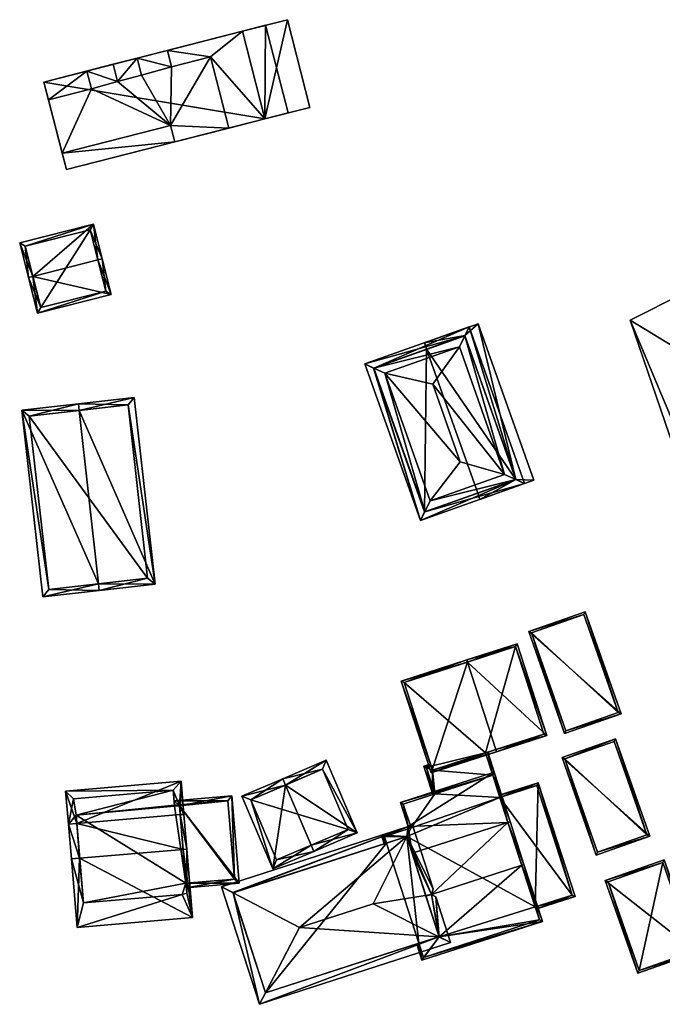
# Model space of a CAD drawing. Header units: inches. Extents: x 2685601 to 2690022, y 1235992 to 1239010.
# Tile 48 of 256: x 2686179 to 2686250, y 1237025 to 1237134. Entities that reach past the tile are written whole.
import ezdxf

# ---------------------------------------------------------------- set-up
doc = ezdxf.new("R2010")
doc.units = ezdxf.units.IN
doc.header["$MEASUREMENT"] = 0
doc.layers.add('Gebaeude Einzelhaus', color=10, linetype='Continuous')
doc.layers.add('Offenes Gebaeude', color=10, linetype='Continuous')

msp = doc.modelspace()

# ---------------------------------------------------------------- meshes
at = {"layer": 'Gebaeude Einzelhaus'}
mesh = msp.add_polyface(dxfattribs=at)
corners = [(2686192.293, 1237129.446, 440.215), (2686189.641, 1237128.767, 440.215), (2686190.124, 1237126.879, 440.215), (2686192.777, 1237127.558, 440.215), (2686196.425, 1237120.209, 440.215), (2686184.012, 1237118.965, 440.215), (2686184.475, 1237117.153, 440.215), (2686195.962, 1237122.022, 440.215), (2686182.51, 1237124.838, 440.215), (2686186.735, 1237128.024, 440.215), (2686182.004, 1237126.814, 440.215), (2686187.241, 1237126.048, 440.215), (2686206.375, 1237122.754, 440.215), (2686200.359, 1237129.594, 440.215), (2686202.371, 1237121.73, 440.215), (2686203.904, 1237132.416, 440.215), (2686195.621, 1237130.297, 440.215), (2686196.082, 1237128.499, 440.215), (2686206.375, 1237122.754, 437.602), (2686203.904, 1237132.416, 434.759), (2686203.904, 1237132.416, 437.602), (2686206.375, 1237122.754, 434.759), (2686206.375, 1237122.754, 434.659), (2686203.904, 1237132.416, 430.045), (2686203.904, 1237132.416, 434.659), (2686206.375, 1237122.754, 430.045), (2686203.904, 1237132.416, 437.702), (2686206.375, 1237122.754, 437.702), (2686182.004, 1237126.814, 430.045), (2686184.475, 1237117.153, 430.045)]
mesh.append_faces([[corners[k] for k in face] for face in [(17, 13, 16), (16, 13, 15), (15, 13, 12), (12, 13, 14), (11, 9, 8), (8, 9, 10), (7, 5, 4), (4, 5, 6), (0, 2, 3), (0, 1, 2)]], dxfattribs={"color": 13})
mesh.append_faces([[corners[k] for k in face] for face in [(28, 25, 29), (28, 23, 25), (22, 4, 25), (25, 4, 29), (29, 4, 6), (27, 14, 18), (18, 14, 21), (21, 14, 22), (22, 14, 4), (27, 12, 14), (8, 29, 5), (5, 29, 6), (8, 28, 29), (8, 10, 28), (0, 28, 1), (1, 28, 9), (9, 28, 10), (16, 23, 0), (0, 23, 28), (16, 24, 23), (16, 19, 24), (16, 20, 19), (16, 26, 20), (16, 15, 26), (15, 12, 26), (26, 12, 27), (25, 23, 22), (22, 23, 24), (21, 19, 18), (18, 19, 20)]], dxfattribs={"color": 41})
mesh = msp.add_polyface(dxfattribs=at)
corners = [(2686190.124, 1237126.879, 443.546), (2686189.641, 1237128.767, 443.546), (2686186.735, 1237128.024, 443.546), (2686187.241, 1237126.048, 443.546), (2686184.012, 1237118.965, 443.546), (2686182.51, 1237124.838, 443.546), (2686195.962, 1237122.022, 443.546), (2686202.371, 1237121.73, 443.546), (2686196.425, 1237120.209, 443.546), (2686200.359, 1237129.594, 443.546), (2686196.082, 1237128.499, 443.546), (2686192.777, 1237127.558, 443.546), (2686192.293, 1237129.446, 443.546), (2686195.621, 1237130.297, 443.546), (2686189.641, 1237128.767, 440.215), (2686190.124, 1237126.879, 440.215), (2686186.735, 1237128.024, 440.215), (2686187.241, 1237126.048, 440.215), (2686182.51, 1237124.838, 440.215), (2686184.012, 1237118.965, 440.215), (2686195.962, 1237122.022, 440.215), (2686196.425, 1237120.209, 440.215), (2686202.371, 1237121.73, 440.215), (2686200.359, 1237129.594, 440.215), (2686196.082, 1237128.499, 440.215), (2686195.621, 1237130.297, 440.215), (2686192.293, 1237129.446, 440.215), (2686192.777, 1237127.558, 440.215)]
mesh.append_faces([[corners[k] for k in face] for face in [(11, 10, 12), (12, 10, 13), (0, 6, 11), (11, 6, 10), (10, 6, 9), (9, 6, 7), (7, 6, 8), (0, 3, 6), (6, 3, 4), (4, 3, 5), (0, 2, 3), (0, 1, 2)]], dxfattribs={"color": 13})
mesh.append_faces([[corners[k] for k in face] for face in [(0, 11, 15), (15, 11, 27), (11, 12, 27), (27, 12, 26), (13, 25, 12), (12, 25, 26), (24, 25, 10), (10, 25, 13), (23, 24, 9), (9, 24, 10), (9, 7, 23), (23, 7, 22), (8, 22, 7), (8, 21, 22), (20, 21, 6), (6, 21, 8), (6, 4, 20), (20, 4, 19), (5, 19, 4), (5, 18, 19), (5, 3, 18), (18, 3, 17), (3, 2, 17), (17, 2, 16), (1, 14, 2), (2, 14, 16), (1, 0, 14), (14, 0, 15)]], dxfattribs={"color": 41})
mesh = msp.add_polyface(dxfattribs=at)
corners = [(2686180.788, 1237105.378, 446.12), (2686187.46, 1237111.146, 442.912), (2686179.331, 1237109.079, 442.912), (2686187.949, 1237107.2, 446.12), (2686188.433, 1237107.323, 446.12), (2686180.303, 1237105.255, 446.12), (2686181.3, 1237101.335, 442.912), (2686189.43, 1237103.403, 442.912), (2686179.939, 1237108.718, 443.318), (2686181.661, 1237101.943, 443.309), (2686188.823, 1237103.764, 443.308), (2686187.099, 1237110.539, 443.318), (2686187.099, 1237110.539, 434.031), (2686188.823, 1237103.764, 434.031), (2686179.939, 1237108.718, 434.031), (2686181.661, 1237101.943, 434.031)]
mesh.append_faces([[corners[k] for k in face] for face in [(11, 8, 1), (3, 11, 4), (10, 3, 4), (4, 11, 1), (7, 10, 4), (6, 9, 10), (6, 10, 7), (0, 9, 5), (8, 0, 5), (5, 9, 6), (1, 8, 2), (2, 8, 5), (0, 7, 3), (3, 7, 4), (5, 6, 0), (0, 6, 7), (0, 2, 5), (4, 1, 3), (3, 1, 0), (0, 1, 2)]], dxfattribs={"color": 13})
mesh.append_faces([[corners[k] for k in face] for face in [(12, 15, 14), (13, 15, 12), (10, 15, 13), (9, 15, 10), (14, 15, 9), (0, 14, 9), (8, 14, 0), (12, 14, 11), (11, 14, 8), (3, 12, 11), (13, 12, 10), (10, 12, 3)]], dxfattribs={"color": 41})
mesh = msp.add_polyface(dxfattribs=at)
corners = [(2686265.696, 1237088.964, 431.423), (2686265.989, 1237088.938, 431.423), (2686267.119, 1237089.506, 431.423), (2686267.416, 1237085.539, 431.423), (2686267.639, 1237085.651, 431.423), (2686258.558, 1237106.548, 431.423), (2686246.639, 1237100.559, 431.423), (2686253.976, 1237083.077, 431.423), (2686252.865, 1237082.32, 431.423), (2686253.557, 1237082.666, 431.423), (2686253.833, 1237082.805, 431.423), (2686255.697, 1237079.651, 431.423), (2686255.474, 1237079.539, 431.423), (2686246.639, 1237100.559, 421.535), (2686258.558, 1237106.548, 421.535), (2686252.865, 1237082.32, 421.535), (2686253.557, 1237082.666, 421.535), (2686253.833, 1237082.805, 421.535), (2686255.474, 1237079.539, 421.535), (2686255.697, 1237079.651, 421.535), (2686267.416, 1237085.539, 421.535), (2686267.639, 1237085.651, 421.535), (2686265.989, 1237088.938, 421.535), (2686267.119, 1237089.506, 421.535), (2686253.976, 1237083.077, 421.535), (2686265.695, 1237088.965, 421.535)]
mesh.append_faces([[corners[k] for k in face] for face in [(7, 10, 11), (11, 10, 12), (7, 9, 10), (7, 8, 9), (0, 6, 7), (7, 6, 8), (0, 5, 6), (0, 2, 5), (4, 1, 3), (3, 1, 0), (0, 1, 2)]], dxfattribs={"color": 13})
mesh.append_faces([[corners[k] for k in face] for face in [(25, 22, 20), (20, 22, 21), (25, 23, 22), (25, 14, 23), (24, 13, 25), (25, 13, 14), (24, 15, 13), (24, 16, 15), (18, 17, 19), (19, 17, 24), (24, 17, 16), (5, 2, 14), (14, 2, 23), (2, 1, 23), (23, 1, 22), (1, 4, 22), (22, 4, 21), (21, 4, 20), (20, 4, 3), (18, 19, 12), (12, 19, 11), (12, 10, 18), (18, 10, 17), (10, 9, 17), (17, 9, 16), (9, 8, 16), (16, 8, 15), (8, 6, 15), (15, 6, 13), (6, 5, 13), (13, 5, 14)]], dxfattribs={"color": 41})
mesh = msp.add_polyface(dxfattribs=at)
corners = [(2686228.873, 1237099.815, 438.08), (2686217.394, 1237095.74, 438.08), (2686218.37, 1237095.291, 438.668), (2686227.803, 1237097.64, 439.408), (2686219.596, 1237094.726, 439.408), (2686228.399, 1237098.852, 438.668), (2686234.024, 1237083.004, 438.668), (2686235, 1237082.555, 438.08), (2686232.798, 1237083.569, 439.408), (2686223.521, 1237078.48, 438.08), (2686223.995, 1237079.444, 438.669), (2686224.591, 1237080.655, 439.408), (2686224.874, 1237093.494, 443.224), (2686227.91, 1237084.94, 443.224), (2686234.043, 1237083.011, 438.653), (2686228.416, 1237098.858, 438.654), (2686218.351, 1237095.284, 438.653), (2686223.978, 1237079.438, 438.655), (2686228.416, 1237098.858, 436.09), (2686234.043, 1237083.011, 436.09), (2686224.198, 1237097.36, 436.09), (2686218.351, 1237095.284, 423.9), (2686224.198, 1237097.36, 423.9), (2686223.978, 1237079.438, 423.9), (2686229.824, 1237081.513, 436.09), (2686229.824, 1237081.513, 423.9), (2686228.416, 1237098.858, 423.9), (2686234.043, 1237083.011, 423.9)]
mesh.append_faces([[corners[k] for k in face] for face in [(10, 6, 7), (7, 6, 14), (17, 10, 9), (16, 17, 9), (9, 10, 7), (2, 16, 1), (5, 2, 1), (1, 16, 9), (15, 5, 0), (14, 15, 0), (7, 14, 0), (0, 5, 1), (4, 12, 3), (12, 4, 13), (13, 4, 11), (8, 13, 11), (8, 12, 13), (8, 3, 12), (9, 6, 10), (10, 6, 11), (11, 6, 8), (9, 7, 6), (2, 10, 4), (4, 10, 11), (1, 9, 2), (2, 9, 10), (6, 5, 8), (8, 5, 3), (7, 0, 6), (6, 0, 5), (0, 2, 5), (5, 2, 3), (3, 2, 4), (0, 1, 2)]], dxfattribs={"color": 13})
mesh.append_faces([[corners[k] for k in face] for face in [(22, 23, 21), (22, 25, 23), (22, 27, 25), (22, 26, 27), (24, 23, 25), (24, 17, 23), (24, 10, 17), (14, 6, 19), (19, 6, 24), (24, 6, 10), (17, 16, 23), (23, 16, 21), (21, 20, 22), (20, 5, 18), (18, 5, 15), (20, 2, 5), (21, 16, 20), (20, 16, 2), (15, 14, 18), (18, 14, 19)]], dxfattribs={"color": 41})
mesh = msp.add_polyface(dxfattribs=at)
corners = [(2686234.043, 1237083.011, 436.09), (2686236.009, 1237082.913, 436.09), (2686229.881, 1237100.173, 436.09), (2686230.075, 1237080.806, 436.09), (2686228.416, 1237098.858, 436.09), (2686223.948, 1237098.066, 436.09), (2686224.198, 1237097.36, 436.09), (2686229.824, 1237081.513, 436.09), (2686229.881, 1237100.173, 423.9), (2686236.009, 1237082.913, 423.9), (2686223.948, 1237098.066, 423.9), (2686224.198, 1237097.36, 423.9), (2686229.824, 1237081.513, 423.9), (2686230.075, 1237080.806, 423.9), (2686234.043, 1237083.011, 423.9), (2686228.416, 1237098.858, 423.9)]
mesh.append_faces([[corners[k] for k in face] for face in [(3, 0, 7), (4, 5, 6), (0, 2, 4), (4, 2, 5), (3, 1, 0), (0, 1, 2)]], dxfattribs={"color": 13})
mesh.append_faces([[corners[k] for k in face] for face in [(8, 15, 10), (10, 15, 11), (8, 14, 15), (14, 13, 12), (8, 9, 14), (14, 9, 13), (1, 3, 9), (9, 3, 13), (13, 3, 12), (12, 3, 7), (6, 5, 11), (11, 5, 10), (5, 2, 10), (10, 2, 8), (2, 1, 8), (8, 1, 9)]], dxfattribs={"color": 41})
mesh = msp.add_polyface(dxfattribs=at)
corners = [(2686188.022, 1237071.511, 450.283), (2686179.556, 1237090.655, 444.974), (2686181.865, 1237070.066, 444.974), (2686185.882, 1237090.61, 450.283), (2686185.798, 1237091.355, 450.283), (2686188.106, 1237070.766, 450.283), (2686194.259, 1237071.456, 445.14), (2686191.95, 1237092.045, 445.14), (2686182.526, 1237070.895, 445.608), (2686193.43, 1237072.118, 445.763), (2686191.289, 1237091.216, 445.763), (2686180.385, 1237089.994, 445.608), (2686193.43, 1237072.118, 435.039), (2686191.289, 1237091.216, 435.039), (2686180.385, 1237089.994, 435.039), (2686182.526, 1237070.895, 435.039)]
mesh.append_faces([[corners[k] for k in face] for face in [(11, 8, 1), (3, 11, 4), (10, 3, 4), (4, 11, 1), (7, 10, 4), (9, 10, 6), (6, 10, 7), (8, 0, 5), (5, 0, 9), (5, 9, 6), (1, 8, 2), (2, 8, 5), (3, 7, 4), (5, 6, 0), (0, 6, 3), (3, 6, 7), (0, 2, 5), (4, 1, 3), (3, 1, 0), (0, 1, 2)]], dxfattribs={"color": 13})
mesh.append_faces([[corners[k] for k in face] for face in [(12, 15, 14), (12, 14, 13), (8, 15, 12), (8, 12, 0), (0, 12, 9), (14, 15, 8), (11, 14, 8), (13, 14, 11), (3, 13, 11), (10, 13, 3), (12, 13, 10), (9, 12, 10)]], dxfattribs={"color": 41})
mesh = msp.add_polyface(dxfattribs=at)
corners = [(2686245.626, 1237057.181, 430.088), (2686235.45, 1237066.243, 430.088), (2686239.393, 1237054.996, 430.088), (2686241.685, 1237068.428, 430.088), (2686239.546, 1237055.315, 430.088), (2686235.769, 1237066.089, 430.088), (2686245.308, 1237057.335, 430.088), (2686241.531, 1237068.109, 430.088), (2686241.531, 1237068.109, 424.329), (2686245.308, 1237057.335, 424.329), (2686235.769, 1237066.089, 424.329), (2686239.546, 1237055.315, 424.329)]
mesh.append_faces([[corners[k] for k in face] for face in [(7, 5, 1), (6, 7, 3), (3, 7, 1), (0, 4, 6), (0, 6, 3), (5, 4, 2), (1, 5, 2), (2, 4, 0), (3, 1, 0), (0, 1, 2)]], dxfattribs={"color": 13})
mesh.append_faces([[corners[k] for k in face] for face in [(9, 11, 10), (9, 10, 8), (6, 11, 9), (4, 11, 6), (10, 11, 5), (5, 11, 4), (8, 10, 7), (7, 10, 5), (9, 8, 6), (6, 8, 7)]], dxfattribs={"color": 41})
mesh = msp.add_polyface(dxfattribs=at)
corners = [(2686228.711, 1237062.878, 442.532), (2686221.405, 1237060.781, 438.882), (2686224.678, 1237050.653, 438.882), (2686228.634, 1237063.116, 442.532), (2686231.829, 1237053.225, 442.532), (2686231.905, 1237052.988, 442.532), (2686237.441, 1237054.775, 438.218), (2686234.17, 1237064.904, 438.218), (2686221.72, 1237060.62, 439.002), (2686224.839, 1237050.968, 439.002), (2686237.126, 1237054.936, 438.404), (2686234.009, 1237064.589, 438.403), (2686230.693, 1237052.858, 427.805), (2686237.126, 1237054.936, 427.805), (2686230.693, 1237052.858, 438.572), (2686224.839, 1237050.968, 438.572), (2686234.009, 1237064.589, 427.805), (2686221.72, 1237060.62, 427.805), (2686224.702, 1237051.392, 438.557), (2686224.702, 1237051.392, 427.805), (2686224.839, 1237050.968, 427.805)]
mesh.append_faces([[corners[k] for k in face] for face in [(4, 5, 9), (6, 11, 7), (7, 11, 3), (3, 11, 0), (5, 10, 6), (6, 10, 11), (5, 4, 10), (1, 9, 2), (2, 9, 5), (3, 8, 1), (1, 8, 9), (3, 0, 8), (0, 7, 3), (5, 6, 4), (4, 6, 0), (0, 6, 7), (0, 2, 4), (4, 2, 5), (3, 1, 0), (0, 1, 2)]], dxfattribs={"color": 13})
mesh.append_faces([[corners[k] for k in face] for face in [(12, 16, 13), (12, 17, 16), (12, 19, 17), (12, 20, 19), (9, 18, 15), (18, 17, 19), (9, 8, 18), (18, 8, 17), (0, 11, 8), (8, 11, 17), (17, 11, 16), (11, 13, 16), (11, 10, 13), (14, 9, 15), (14, 4, 9), (12, 10, 14), (14, 10, 4), (12, 13, 10)]], dxfattribs={"color": 41})
mesh = msp.add_polyface(dxfattribs=at)
corners = [(2686248.79, 1237043.675, 430.918), (2686239.126, 1237052.361, 430.918), (2686242.895, 1237041.609, 430.918), (2686245.021, 1237054.428, 430.918), (2686243.049, 1237041.928, 430.918), (2686239.445, 1237052.208, 430.918), (2686248.471, 1237043.829, 430.918), (2686244.868, 1237054.109, 430.918), (2686244.868, 1237054.109, 425.904), (2686248.471, 1237043.829, 425.903), (2686239.445, 1237052.208, 425.904), (2686243.049, 1237041.928, 425.904)]
mesh.append_faces([[corners[k] for k in face] for face in [(7, 5, 3), (6, 7, 3), (3, 5, 1), (0, 4, 6), (0, 6, 3), (5, 4, 2), (1, 5, 2), (2, 4, 0), (3, 1, 0), (0, 1, 2)]], dxfattribs={"color": 13})
mesh.append_faces([[corners[k] for k in face] for face in [(9, 11, 10), (9, 10, 8), (6, 11, 9), (4, 11, 6), (10, 11, 5), (5, 11, 4), (8, 10, 7), (7, 10, 5), (9, 8, 6), (6, 8, 7)]], dxfattribs={"color": 41})
mesh = msp.add_polyface(dxfattribs=at)
corners = [(2686223.874, 1237051.388, 438.549), (2686224.839, 1237050.968, 438.572), (2686224.702, 1237051.392, 438.557), (2686224.878, 1237048.276, 438.659), (2686225.116, 1237048.353, 438.659), (2686231.484, 1237050.41, 438.659), (2686230.693, 1237052.858, 438.572), (2686224.625, 1237051.63, 438.549), (2686232.233, 1237048.905, 438.715), (2686231.995, 1237048.828, 438.715), (2686230.932, 1237052.935, 438.572), (2686224.189, 1237051.226, 438.557), (2686231.484, 1237050.41, 427.805), (2686230.693, 1237052.858, 427.805), (2686224.189, 1237051.226, 427.805), (2686224.702, 1237051.392, 427.805), (2686225.116, 1237048.353, 427.805), (2686224.839, 1237050.968, 427.805)]
mesh.append_faces([[corners[k] for k in face] for face in [(0, 11, 3), (3, 11, 4), (0, 7, 11), (11, 7, 2), (8, 5, 10), (10, 5, 6), (8, 9, 5), (6, 5, 10), (10, 5, 8), (8, 5, 9), (0, 2, 7), (6, 1, 5), (5, 1, 4), (4, 1, 3), (3, 1, 0), (0, 1, 2)]], dxfattribs={"color": 13})
mesh.append_faces([[corners[k] for k in face] for face in [(15, 17, 14), (14, 17, 16), (16, 17, 12), (12, 17, 13), (14, 16, 11), (11, 16, 4), (14, 2, 15), (14, 11, 2), (5, 12, 6), (6, 12, 13)]], dxfattribs={"color": 41})
mesh = msp.add_polyface(dxfattribs=at)
corners = [(2686208.625, 1237049.322, 443.029), (2686216.525, 1237044.043, 439.71), (2686213.114, 1237052.05, 439.71), (2686211.449, 1237042.695, 443.029), (2686211.743, 1237042.005, 443.029), (2686208.331, 1237050.013, 443.029), (2686203.824, 1237048.093, 439.71), (2686207.235, 1237040.084, 439.71), (2686212.718, 1237051.066, 440.189), (2686215.541, 1237044.439, 440.189), (2686204.808, 1237047.696, 440.218), (2686207.631, 1237041.068, 440.218), (2686215.541, 1237044.439, 432.768), (2686212.718, 1237051.066, 432.768), (2686204.808, 1237047.696, 432.768), (2686207.631, 1237041.068, 432.768)]
mesh.append_faces([[corners[k] for k in face] for face in [(11, 3, 4), (4, 3, 9), (10, 11, 7), (7, 11, 4), (6, 10, 7), (0, 10, 5), (8, 0, 5), (5, 10, 6), (2, 8, 5), (9, 8, 1), (4, 9, 1), (1, 8, 2), (0, 7, 3), (3, 7, 4), (5, 6, 0), (0, 6, 7), (0, 2, 5), (4, 1, 3), (3, 1, 0), (0, 1, 2)]], dxfattribs={"color": 13})
mesh.append_faces([[corners[k] for k in face] for face in [(12, 15, 14), (12, 14, 13), (3, 15, 12), (11, 15, 3), (3, 12, 9), (14, 15, 10), (10, 15, 11), (13, 14, 0), (0, 14, 10), (8, 13, 0), (12, 13, 8), (9, 12, 8)]], dxfattribs={"color": 41})
mesh = msp.add_polyface(dxfattribs=at)
corners = [(2686234.691, 1237040.483, 444.357), (2686236.953, 1237034.295, 438.715), (2686234.929, 1237040.56, 444.357), (2686225.566, 1237032.6, 440.331), (2686223.676, 1237030.008, 438.715), (2686224.724, 1237037.265, 444.357), (2686224.123, 1237037.07, 444.357), (2686223.335, 1237031.88, 440.331), (2686223.097, 1237031.802, 440.331), (2686233.401, 1237045.29, 441.204), (2686233.163, 1237045.213, 441.204), (2686222.596, 1237041.799, 441.204), (2686222.161, 1237044.754, 439.922), (2686231.645, 1237050.725, 438.715), (2686221.311, 1237047.388, 438.715), (2686221.998, 1237043.65, 440.357), (2686219.22, 1237043.804, 439.922), (2686219.766, 1237042.929, 440.357), (2686219.527, 1237042.852, 440.357), (2686223.838, 1237030.323, 438.929), (2686236.638, 1237034.456, 438.929), (2686231.484, 1237050.41, 438.824), (2686221.626, 1237047.226, 438.824), (2686222.476, 1237044.593, 440.031), (2686219.535, 1237043.643, 440.031), (2686232.277, 1237047.955, 436.393), (2686232.277, 1237047.955, 427.805), (2686231.484, 1237050.41, 427.805), (2686231.484, 1237050.41, 438.659), (2686236.175, 1237035.888, 436.393), (2686236.638, 1237034.456, 427.805), (2686236.175, 1237035.888, 427.805), (2686225.116, 1237048.353, 438.659), (2686221.626, 1237047.226, 427.805), (2686225.116, 1237048.353, 427.805), (2686222.476, 1237044.593, 427.805), (2686219.535, 1237043.643, 427.805), (2686219.766, 1237042.929, 427.805), (2686223.335, 1237031.88, 427.805), (2686223.838, 1237030.323, 427.805), (2686225.566, 1237032.6, 427.805), (2686221.998, 1237043.65, 427.805)]
mesh.append_faces([[corners[k] for k in face] for face in [(12, 24, 16), (16, 24, 18), (18, 24, 17), (12, 23, 24), (14, 22, 12), (12, 22, 23), (9, 21, 13), (13, 21, 14), (14, 21, 22), (9, 10, 21), (2, 10, 9), (2, 0, 10), (1, 20, 2), (2, 20, 0), (1, 19, 20), (19, 8, 7), (1, 4, 19), (19, 4, 8), (15, 16, 17), (17, 16, 18), (10, 12, 11), (11, 12, 15), (15, 12, 16), (9, 13, 10), (10, 13, 12), (12, 13, 14), (5, 11, 6), (2, 10, 0), (0, 10, 5), (5, 10, 11), (2, 9, 10), (4, 7, 8), (4, 3, 7), (3, 5, 6), (3, 0, 5), (4, 1, 3), (3, 1, 0), (0, 1, 2)]], dxfattribs={"color": 13})
mesh.append_faces([[corners[k] for k in face] for face in [(26, 34, 27), (26, 35, 34), (34, 35, 33), (31, 41, 26), (26, 41, 35), (35, 41, 36), (36, 41, 37), (31, 40, 41), (40, 39, 38), (31, 30, 40), (40, 30, 39), (20, 19, 30), (30, 19, 39), (39, 19, 38), (38, 19, 7), (36, 37, 24), (24, 37, 17), (24, 23, 36), (36, 23, 35), (23, 22, 35), (35, 22, 33), (33, 32, 34), (32, 21, 28), (33, 22, 32), (32, 22, 21), (29, 30, 31), (29, 20, 30), (29, 0, 20), (25, 10, 29), (29, 10, 0), (25, 21, 10), (25, 28, 21), (25, 27, 28), (25, 26, 27)]], dxfattribs={"color": 41})
mesh = msp.add_polyface(dxfattribs=at)
corners = [(2686185.626, 1237045.089, 448.669), (2686197.116, 1237049.735, 446.347), (2686184.398, 1237048.654, 446.347), (2686197.03, 1237046.059, 448.669), (2686197.426, 1237046.093, 448.669), (2686184.708, 1237045.011, 448.669), (2686197.75, 1237042.271, 452.984), (2686197.345, 1237042.237, 452.984), (2686185.942, 1237041.267, 452.984), (2686185.033, 1237041.19, 452.984), (2686185.674, 1237033.638, 446.347), (2686198.393, 1237034.719, 446.347), (2686196.948, 1237047.05, 448.037), (2686196.25, 1237048.75, 446.924), (2686185.25, 1237047.8, 446.933), (2686185.55, 1237046, 448.088), (2686186.35, 1237036.35, 448.663), (2686197.25, 1237037.25, 448.64), (2686197.743, 1237037.419, 448.751), (2686196.4, 1237047, 448.04), (2686185.55, 1237046, 427.805), (2686185.25, 1237047.8, 427.805), (2686186.35, 1237036.35, 427.805), (2686197.25, 1237037.25, 427.805), (2686197.743, 1237037.419, 427.805), (2686197.654, 1237038.499, 446.827), (2686196.948, 1237047.05, 446.818), (2686197.654, 1237038.499, 427.805), (2686196.4, 1237047, 447.066), (2686196.392, 1237047.098, 447.066), (2686196.392, 1237047.098, 427.805), (2686196.25, 1237048.75, 427.805), (2686196.4, 1237047, 427.805), (2686196.948, 1237047.05, 427.805)]
mesh.append_faces([[corners[k] for k in face] for face in [(19, 13, 12), (7, 3, 6), (18, 7, 6), (17, 18, 11), (11, 18, 6), (16, 17, 10), (10, 17, 11), (8, 16, 9), (9, 16, 10), (0, 8, 5), (15, 0, 5), (14, 15, 5), (5, 8, 9), (2, 13, 14), (2, 14, 5), (12, 13, 1), (1, 13, 2), (3, 12, 4), (6, 3, 4), (4, 12, 1), (8, 11, 7), (7, 11, 6), (9, 10, 8), (8, 10, 11), (8, 5, 9), (7, 0, 8), (8, 0, 5), (6, 3, 7), (7, 3, 0), (6, 4, 3), (0, 2, 5), (4, 1, 3), (3, 1, 0), (0, 1, 2)]], dxfattribs={"color": 13})
mesh.append_faces([[corners[k] for k in face] for face in [(27, 32, 33), (27, 20, 32), (32, 20, 30), (30, 20, 31), (31, 20, 21), (27, 22, 20), (27, 23, 22), (27, 24, 23), (14, 13, 21), (21, 13, 31), (29, 19, 28), (31, 13, 30), (30, 13, 29), (29, 13, 19), (28, 12, 26), (28, 19, 12), (25, 24, 27), (25, 18, 24), (25, 7, 18), (12, 3, 26), (26, 3, 25), (25, 3, 7), (18, 17, 24), (24, 17, 23), (17, 22, 23), (17, 16, 22), (0, 16, 8), (0, 15, 16), (16, 15, 22), (22, 15, 20), (15, 14, 20), (20, 14, 21)]], dxfattribs={"color": 41})
mesh = msp.add_polyface(dxfattribs=at)
corners = [(2686232.277, 1237047.955, 436.393), (2686236.509, 1237049.585, 436.393), (2686232.2, 1237048.193, 436.393), (2686236.175, 1237035.888, 436.393), (2686240.56, 1237037.041, 436.393), (2686236.252, 1237035.65, 436.393), (2686240.245, 1237037.203, 436.393), (2686236.348, 1237049.27, 436.393), (2686236.348, 1237049.27, 427.805), (2686240.245, 1237037.203, 427.805), (2686232.277, 1237047.955, 427.805), (2686236.175, 1237035.888, 427.805)]
mesh.append_faces([[corners[k] for k in face] for face in [(2, 7, 0), (6, 5, 3), (6, 4, 5), (2, 1, 7), (7, 1, 6), (6, 1, 4), (4, 3, 5), (4, 1, 3), (3, 1, 0), (0, 1, 2)]], dxfattribs={"color": 13})
mesh.append_faces([[corners[k] for k in face] for face in [(9, 10, 8), (9, 11, 10), (9, 6, 11), (11, 6, 3), (8, 10, 7), (7, 10, 0), (7, 6, 8), (8, 6, 9)]], dxfattribs={"color": 41})
mesh = msp.add_polyface(dxfattribs=at)
corners = [(2686196.948, 1237047.05, 446.818), (2686203.536, 1237038.498, 444.19), (2686202.718, 1237048.138, 444.19), (2686197.654, 1237038.499, 446.827), (2686197.695, 1237038.001, 446.828), (2686196.349, 1237047.596, 447.066), (2686196.392, 1237047.098, 447.066), (2686196.4, 1237047, 447.066), (2686202.996, 1237038.954, 444.415), (2686202.261, 1237047.598, 444.416), (2686202.261, 1237047.598, 427.805), (2686202.996, 1237038.954, 427.805), (2686196.392, 1237047.098, 427.805), (2686197.654, 1237038.499, 427.805), (2686196.948, 1237047.05, 427.805), (2686196.4, 1237047, 427.805)]
mesh.append_faces([[corners[k] for k in face] for face in [(2, 9, 5), (5, 9, 6), (2, 8, 9), (8, 4, 3), (2, 1, 8), (8, 1, 4), (0, 6, 7), (0, 5, 6), (0, 2, 5), (4, 1, 3), (3, 1, 0), (0, 1, 2)]], dxfattribs={"color": 13})
mesh.append_faces([[corners[k] for k in face] for face in [(11, 14, 10), (10, 14, 12), (12, 14, 15), (11, 13, 14), (11, 8, 13), (13, 8, 3), (10, 12, 9), (9, 12, 6), (9, 8, 10), (10, 8, 11)]], dxfattribs={"color": 41})
mesh = msp.add_polyface(dxfattribs=at)
corners = [(2686205.771, 1237025.156, 444.025), (2686226.825, 1237031.956, 444.025), (2686225.551, 1237032.595, 444.941), (2686210.188, 1237033.614, 450.163), (2686218.296, 1237036.233, 450.163), (2686206.431, 1237026.42, 444.942), (2686202.851, 1237037.449, 444.927), (2686201.588, 1237038.109, 444.025), (2686225.193, 1237037.009, 444.025), (2686224.724, 1237037.265, 444.357), (2686222.003, 1237043.635, 444.927), (2686224.913, 1237037.876, 444.025), (2686222.641, 1237044.909, 444.025), (2686206.415, 1237026.415, 444.926), (2686225.566, 1237032.6, 444.927), (2686221.998, 1237043.65, 444.912), (2686202.846, 1237037.465, 444.912), (2686224.123, 1237037.07, 444.357), (2686222.596, 1237041.799, 441.204), (2686225.566, 1237032.6, 440.331), (2686221.998, 1237043.65, 440.357), (2686219.766, 1237042.929, 440.357), (2686202.846, 1237037.465, 427.805), (2686219.766, 1237042.929, 427.805), (2686206.415, 1237026.415, 427.805), (2686223.335, 1237031.88, 440.331), (2686223.335, 1237031.88, 427.805), (2686221.998, 1237043.65, 427.805), (2686225.566, 1237032.6, 427.805)]
mesh.append_faces([[corners[k] for k in face] for face in [(12, 16, 7), (7, 16, 6), (10, 15, 12), (12, 15, 16), (11, 10, 12), (14, 1, 2), (14, 8, 1), (11, 9, 10), (10, 9, 14), (14, 9, 8), (0, 13, 5), (7, 6, 0), (0, 6, 13), (0, 2, 1), (0, 5, 2), (10, 3, 4), (10, 6, 3), (10, 12, 6), (6, 12, 7), (10, 11, 12), (2, 9, 4), (4, 9, 10), (10, 9, 11), (1, 8, 2), (2, 8, 9), (6, 5, 3), (7, 0, 6), (6, 0, 5), (0, 2, 5), (5, 2, 3), (3, 2, 4), (0, 1, 2)]], dxfattribs={"color": 13})
mesh.append_faces([[corners[k] for k in face] for face in [(23, 24, 22), (23, 26, 24), (23, 27, 26), (26, 27, 28), (14, 25, 19), (25, 24, 26), (25, 13, 24), (25, 5, 13), (14, 2, 25), (25, 2, 5), (6, 16, 13), (13, 16, 24), (24, 16, 22), (22, 21, 23), (21, 15, 20), (22, 16, 21), (21, 16, 15), (15, 18, 20), (17, 14, 19), (15, 10, 18), (18, 10, 17), (17, 10, 14)]], dxfattribs={"color": 41})
mesh = msp.add_polyface(dxfattribs=at)
corners = [(2686243.881, 1237038.818, 432.245), (2686253.976, 1237030.85, 432.245), (2686250.385, 1237041.098, 432.245), (2686247.474, 1237028.571, 432.245), (2686250.231, 1237040.779, 432.245), (2686253.658, 1237031.004, 432.245), (2686244.2, 1237038.664, 432.245), (2686247.628, 1237028.89, 432.245), (2686250.231, 1237040.779, 427.513), (2686253.658, 1237031.004, 427.513), (2686244.2, 1237038.664, 427.513), (2686247.628, 1237028.89, 427.513)]
mesh.append_faces([[corners[k] for k in face] for face in [(1, 7, 5), (6, 7, 3), (3, 7, 1), (4, 6, 0), (0, 6, 3), (5, 4, 2), (1, 5, 2), (2, 4, 0), (3, 1, 0), (0, 1, 2)]], dxfattribs={"color": 13})
mesh.append_faces([[corners[k] for k in face] for face in [(8, 11, 10), (9, 11, 8), (5, 11, 9), (7, 11, 5), (10, 11, 6), (6, 11, 7), (8, 10, 4), (4, 10, 6), (9, 8, 5), (5, 8, 4)]], dxfattribs={"color": 41})
at = {"layer": 'Offenes Gebaeude'}
mesh = msp.add_polyface(dxfattribs=at)
corners = [(2686208.861, 1237133.683, 434.759), (2686206.375, 1237122.754, 434.759), (2686211.332, 1237124.022, 434.759), (2686203.904, 1237132.416, 434.759), (2686208.861, 1237133.683, 434.659), (2686211.332, 1237124.022, 434.659), (2686203.904, 1237132.416, 434.659), (2686206.375, 1237122.754, 434.659)]
mesh.append_faces([[corners[k] for k in face] for face in [(3, 1, 0), (0, 1, 2)]], dxfattribs={"color": 13})
mesh.append_faces([[corners[k] for k in face] for face in [(4, 7, 6), (4, 5, 7), (1, 5, 2), (1, 7, 5), (0, 4, 3), (3, 4, 6), (0, 2, 4), (4, 2, 5)]], dxfattribs={"color": 41})
mesh = msp.add_polyface(dxfattribs=at)
corners = [(2686206.446, 1237133.066, 437.702), (2686206.375, 1237122.754, 437.702), (2686208.917, 1237123.404, 437.702), (2686203.904, 1237132.416, 437.702), (2686206.375, 1237122.754, 437.602), (2686208.917, 1237123.404, 437.602), (2686206.446, 1237133.066, 437.602), (2686203.904, 1237132.416, 437.602)]
mesh.append_faces([[corners[k] for k in face] for face in [(3, 1, 0), (0, 1, 2)]], dxfattribs={"color": 13})
mesh.append_faces([[corners[k] for k in face] for face in [(6, 4, 7), (6, 5, 4), (0, 6, 3), (3, 6, 7), (0, 2, 6), (6, 2, 5), (1, 5, 2), (1, 4, 5)]], dxfattribs={"color": 41})

doc.saveas('drawing.dxf')
